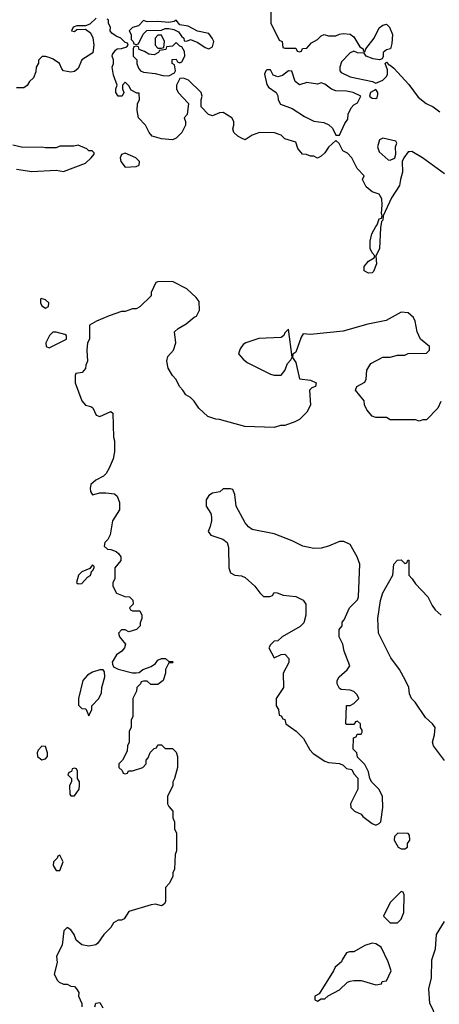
# Model space of a CAD drawing. Header units: inches. Extents: x 2668334 to 2765628, y 828034 to 955234.
# Tile 59 of 218: x 2681368 to 2683681, y 872125 to 877551. Entities that reach past the tile are written whole.
import ezdxf

# ---------------------------------------------------------------- set-up
doc = ezdxf.new("R2010")
doc.units = ezdxf.units.IN
doc.header["$MEASUREMENT"] = 0
doc.layers.add('C6887', color=7, linetype='Continuous')

msp = doc.modelspace()

# ---------------------------------------------------------------- linework, layer by layer
at = {"layer": 'C6887', "color": 4}
for points, elevation in [([(2682752, 877650), (2682752.7, 877532.7), (2682798, 877438), (2682814, 877430), (2682818, 877398), (2682830, 877394), (2682890, 877394), (2682898, 877378), (2682910, 877374), (2682922, 877378), (2682927.3, 877392.7), (2682950, 877394), (2682976.4, 877423.6), (2683010, 877442), (2683030, 877462), (2683046, 877470), (2683070, 877462), (2683110, 877462), (2683130, 877472), (2683150, 877474), (2683190, 877471), (2683210, 877456), (2683242, 877402), (2683262, 877390), (2683262, 877382), (2683270, 877374), (2683275.3, 877390), (2683322, 877450), (2683350, 877506), (2683370, 877520.7), (2683390, 877526), (2683406, 877510), (2683422, 877470), (2683419.8, 877420.2), (2683412, 877390), (2683390, 877384), (2683371.3, 877370), (2683371, 877349), (2683365.4, 877334.6), (2683351.1, 877328.9), (2683315.5, 877335.5), (2683278, 877350), (2683267.3, 877367.3), (2683230, 877368), (2683210, 877378), (2683190, 877368), (2683142, 877318), (2683132, 877290), (2683132, 877270), (2683139.6, 877259.6), (2683190, 877236), (2683312, 877210), (2683330, 877201), (2683370, 877218), (2683390, 877237.3), (2683395.4, 877250), (2683395.1, 877275.1), (2683382, 877310), (2683390, 877316), (2683402, 877302), (2683410, 877301), (2683430, 877283), (2683513.6, 877193.6), (2683564.2, 877124.2), (2683608.3, 877088.3), (2683646.8, 877070), (2683683.8, 877043.8)], 4), ([(2681790, 877559), (2681754.4, 877525.6), (2681730, 877517.2), (2681683.5, 877516.5), (2681662, 877510), (2681654, 877490), (2681670, 877486.8), (2681683.1, 877496.9), (2681730, 877498), (2681758, 877478), (2681771.1, 877451.1), (2681776, 877410), (2681770.8, 877369.2), (2681710.7, 877329.3), (2681690, 877282), (2681670, 877265.2), (2681650, 877261.2), (2681610, 877268.7), (2681600.2, 877280.2), (2681588, 877310), (2681552.9, 877332.9), (2681530, 877342), (2681510, 877348.7), (2681492, 877348), (2681472, 877328), (2681472, 877312), (2681458, 877290), (2681456.9, 877263.1), (2681444.7, 877230), (2681422, 877210), (2681410, 877188), (2681390, 877175.3), (2681350, 877175.3)], 4), ([(2683710, 876702), (2683588.7, 876790), (2683530, 876824), (2683516.9, 876823.1), (2683510, 876822), (2683484.7, 876790), (2683476, 876770), (2683478, 876710), (2683466, 876670), (2683462, 876638), (2683417.3, 876570), (2683371, 876470), (2683370, 876446), (2683362, 876438), (2683356.9, 876403.1), (2683350.7, 876289.3), (2683331.6, 876248.4), (2683334.8, 876205.2), (2683317.3, 876162.7), (2683310, 876155.3), (2683290, 876153.2), (2683266.2, 876166.2), (2683266, 876190), (2683290, 876221), (2683322, 876238), (2683326, 876250), (2683310, 876266), (2683299.3, 876290), (2683299.3, 876330), (2683309.4, 876370.6), (2683330, 876412), (2683339, 876421), (2683350, 876454), (2683362, 876458), (2683366, 876470), (2683362, 876482), (2683366.6, 876530), (2683364.1, 876564.1), (2683350, 876589), (2683310, 876602), (2683278, 876630), (2683258, 876670), (2683266, 876690), (2683228, 876730), (2683198, 876790), (2683174.6, 876814.6), (2683148.9, 876828.9), (2683128.4, 876868.4), (2683110, 876886), (2683070, 876848), (2683050, 876818), (2683030, 876798), (2683010, 876788), (2682990, 876798), (2682970, 876798), (2682948, 876808), (2682926, 876810), (2682901.2, 876841.2), (2682890, 876875.3), (2682830, 876895.3), (2682810, 876915.3), (2682772.7, 876927.3), (2682690, 876928.7), (2682650, 876915.3), (2682610.6, 876889.4), (2682590, 876897.2), (2682569.5, 876909.5), (2682548.7, 876930), (2682542, 876950), (2682548.7, 876970), (2682548.7, 876990), (2682538, 877010), (2682490, 877039), (2682470, 877037.2), (2682430, 877022), (2682409.2, 877029.2), (2682368.7, 877070), (2682368.9, 877108.9), (2682374, 877130), (2682368.7, 877150), (2682298, 877218), (2682270, 877228), (2682250, 877226), (2682232, 877190), (2682232, 877170), (2682242, 877150), (2682298, 877090), (2682291.1, 877028.9), (2682274, 877010), (2682282, 876990), (2682282, 876970), (2682262, 876930), (2682230, 876898), (2682210.5, 876889.5), (2682150, 876894), (2682098, 876910), (2682082, 876930), (2682062, 876970), (2682022, 877010), (2682015.3, 877050), (2682018, 877090), (2682028, 877110), (2682026, 877146), (2682014, 877146), (2681982, 877162), (2681970, 877186), (2681950, 877206), (2681934, 877190), (2681934, 877170), (2681942, 877150), (2681932, 877130), (2681910, 877129), (2681898, 877150), (2681898, 877170), (2681906, 877190), (2681884.7, 877244.7), (2681878, 877290), (2681886, 877310), (2681886, 877330), (2681878, 877350), (2681880.4, 877359.6), (2681896.4, 877383.6), (2681906, 877390), (2681930, 877392), (2681958, 877402), (2681966, 877410), (2681962, 877422), (2681950, 877426), (2681926, 877450), (2681900.2, 877460.2), (2681876.4, 877476.4), (2681866, 877490), (2681868, 877510), (2681858, 877530), (2681858, 877550), (2681850, 877554)], 4), ([(2681350, 876727.7), (2681434.4, 876714.4), (2681570, 876722), (2681610, 876714), (2681730, 876761), (2681762, 876790), (2681778, 876810), (2681778, 876818), (2681768, 876828), (2681750, 876828.7), (2681739, 876839), (2681690, 876859), (2681666.4, 876853.6), (2681590, 876853.2), (2681570, 876845.2), (2681510, 876844), (2681490, 876849), (2681386.3, 876846.3), (2681330, 876859)], 8), ([(2683690, 875446), (2683672, 875410), (2683610, 875346), (2683590, 875346), (2683570, 875338), (2683550, 875346), (2683410, 875346), (2683390, 875358), (2683330, 875358), (2683310, 875366), (2683280.4, 875400.4), (2683268.4, 875428.4), (2683266, 875450), (2683218, 875510), (2683226, 875530), (2683270, 875554), (2683278, 875570), (2683280.4, 875619.6), (2683303.1, 875656.9), (2683370, 875691.3), (2683410, 875692), (2683450, 875702), (2683490, 875702), (2683510, 875712), (2683610, 875714), (2683626, 875730), (2683626, 875750), (2683578, 875790), (2683558, 875830), (2683548, 875890), (2683538, 875910), (2683510, 875935.3), (2683470, 875939), (2683387.1, 875892.9), (2683286.2, 875873.8), (2683150, 875835.1), (2682970, 875816), (2682930, 875819.3), (2682919, 875801), (2682890, 875718), (2682872.7, 875707.3), (2682872, 875690), (2682890, 875662), (2682910, 875571), (2682970, 875564.7), (2683002, 875550), (2682998, 875530), (2682978, 875522), (2682964.7, 875510), (2682970, 875426), (2682950, 875388), (2682910, 875348), (2682885.4, 875334.6), (2682830, 875315.3), (2682805.4, 875314.6), (2682770, 875304), (2682609.1, 875309.1), (2682468.4, 875348.4), (2682448.9, 875348.9), (2682404.7, 875364.7), (2682355.3, 875410), (2682330, 875448), (2682310, 875468), (2682283.1, 875483.1), (2682268, 875510), (2682250, 875528), (2682229.2, 875570), (2682209.4, 875590), (2682185.6, 875630), (2682179.5, 875670), (2682184.5, 875695.5), (2682215.3, 875730), (2682229, 875770), (2682221.2, 875830), (2682242, 875850), (2682285.6, 875874.4), (2682330, 875911), (2682343.1, 875916.9), (2682359, 875950), (2682357.2, 875997.2), (2682340.2, 876020.2), (2682290, 876068), (2682210, 876108), (2682130, 876106), (2682118, 876102), (2682092.7, 876047.3), (2682092, 876030), (2682030, 875968), (2682010, 875958), (2681990, 875958), (2681950, 875942), (2681930, 875942), (2681861.4, 875918.6), (2681791.1, 875888.9), (2681752.7, 875867.3), (2681752, 875790), (2681742, 875770), (2681738, 875730), (2681742, 875670), (2681732.7, 875647.3), (2681731.6, 875628.4), (2681712.7, 875607.3), (2681678, 875602), (2681674, 875590), (2681674, 875550), (2681710.8, 875450), (2681730, 875426.8), (2681759.8, 875419.8), (2681771.1, 875411.1), (2681790, 875372), (2681810, 875364.7), (2681870, 875392), (2681882, 875382), (2681884.7, 875250), (2681891.3, 875230), (2681890.8, 875170), (2681882.8, 875130), (2681861.4, 875078.6), (2681844.7, 875050), (2681830, 875035.3), (2681787.5, 875012.5), (2681761, 874990), (2681756, 874970), (2681758, 874950), (2681770, 874932), (2681810, 874942.8), (2681843.5, 874943.5), (2681890, 874938), (2681905.4, 874925.4), (2681918, 874890), (2681918, 874850), (2681878.8, 874790), (2681867.3, 874712.7), (2681854, 874686), (2681838, 874670), (2681834, 874650), (2681852.7, 874632.7), (2681870, 874632), (2681899.8, 874619.8), (2681912, 874610), (2681924.7, 874590), (2681924.7, 874570), (2681892, 874530), (2681892, 874470), (2681882, 874450), (2681882, 874430), (2681902, 874390), (2681947.3, 874372.7), (2681974, 874370), (2681991.6, 874351.6), (2681994, 874330), (2681974, 874310), (2681978, 874298), (2681990, 874294), (2682030, 874294), (2682042, 874270), (2682042, 874250), (2682032.7, 874227.3), (2682032, 874210), (2682012, 874190), (2681970, 874178), (2681950, 874188), (2681930, 874188), (2681912, 874170), (2681918, 874150), (2681951.1, 874108.9), (2681946, 874090), (2681931.3, 874070), (2681901, 874050), (2681878, 874010), (2681879.6, 873999.6), (2681885.4, 873985.4), (2681910.9, 873970.9), (2681990, 873952), (2682010, 873952), (2682027.3, 873952.7), (2682046, 873970), (2682092.9, 873987.1), (2682116.5, 874003.5), (2682130, 874022), (2682150, 874031.3), (2682171.1, 874031.1), (2682190, 874014), (2682210, 874014), (2682214, 874010), (2682210, 874006), (2682190, 874006), (2682172, 873970), (2682171.3, 873950), (2682158, 873910), (2682130, 873888), (2682090, 873888), (2682070, 873906), (2682050, 873906), (2682038, 873902), (2682034, 873890), (2682014, 873870), (2682012, 873850), (2681992, 873810), (2681992, 873710), (2681982, 873690), (2681982, 873650), (2681972, 873630), (2681972, 873570), (2681962, 873550), (2681959.6, 873520.4), (2681934, 873470), (2681914, 873450), (2681914, 873430), (2681932.7, 873412.7), (2681938, 873398), (2681950, 873394), (2681962, 873398), (2681968, 873412), (2681990, 873412), (2682046, 873430), (2682066, 873450), (2682066, 873470), (2682076.4, 873483.6), (2682087.3, 873512.7), (2682110, 873534), (2682122, 873538), (2682130, 873554), (2682150, 873554), (2682170, 873534), (2682210, 873534), (2682230, 873514), (2682238, 873490), (2682238, 873430), (2682222, 873370), (2682212, 873350), (2682212, 873330), (2682182, 873270), (2682182, 873230), (2682190, 873214), (2682212, 873190), (2682212.7, 873152.7), (2682222, 873130), (2682222, 873090), (2682232, 873070), (2682232, 872970), (2682224.7, 872950), (2682222, 872870), (2682212, 872850), (2682211.6, 872828.4), (2682192, 872790), (2682171.6, 872768.4), (2682172, 872690), (2682163.6, 872676.4), (2682150, 872668), (2682116, 872676), (2682092.9, 872672.9), (2681970, 872635.3), (2681943.6, 872596.4), (2681930, 872588.7), (2681910, 872588), (2681885.4, 872574.6), (2681870, 872548), (2681830.9, 872509.1), (2681799.1, 872460.9), (2681787.1, 872452.9), (2681750, 872445.2), (2681710, 872453.2), (2681679, 872479), (2681668.7, 872510), (2681650, 872535.3), (2681630, 872548), (2681612, 872530), (2681602, 872450), (2681571.3, 872390), (2681574.8, 872354.8), (2681558, 872290), (2681576, 872256), (2681586, 872246), (2681610, 872236), (2681630, 872234.8), (2681650, 872224.7), (2681670, 872222), (2681682, 872210), (2681694, 872190), (2681692, 872170), (2681711.3, 872130), (2681711, 872110)], 8), ([(2683710, 873468.7), (2683649, 873550), (2683644, 873570), (2683655.1, 873610), (2683657.2, 873650), (2683644, 873670), (2683605.1, 873705.1), (2683548, 873790), (2683528, 873810), (2683516.4, 873836.4), (2683513.2, 873870), (2683495.1, 873910), (2683460.9, 873970), (2683414.2, 874034.2), (2683346, 874170), (2683342, 874250), (2683357.2, 874350), (2683370, 874392), (2683424, 874490), (2683429.4, 874550.6), (2683450, 874572), (2683470, 874574), (2683490, 874554), (2683502, 874558), (2683507.3, 874572.7), (2683512.7, 874572.7), (2683512, 874490), (2683532, 874470), (2683550, 874442), (2683618, 874370), (2683642, 874322), (2683658.8, 874298.8), (2683691.3, 874270)], 8), ([(2683709, 871550), (2683651.9, 871611.9), (2683634.5, 871650), (2683627.6, 871690), (2683633.3, 871730), (2683649.6, 871790), (2683661.2, 871878.8), (2683672.7, 871910), (2683668.7, 871930), (2683649.3, 871949.3), (2683641.2, 871970), (2683649.4, 871990.6), (2683654.8, 872025.2), (2683652.7, 872070), (2683649.2, 872090), (2683629.2, 872130), (2683623.7, 872210), (2683637, 872270), (2683639.3, 872370), (2683659.3, 872430), (2683665.2, 872510), (2683710, 872581)], 8), ([(2681782, 872110), (2681788.4, 872131.6), (2681810, 872134), (2681825.4, 872105.4)], 8)]:
    msp.add_lwpolyline(points, dxfattribs=dict(at, elevation=elevation))
for points, elevation in [([(2682230, 877548), (2682218.8, 877541.2), (2682190, 877535.1), (2682130, 877540.9), (2682070, 877539), (2682050, 877546), (2682022, 877518), (2681990, 877508), (2681972, 877490), (2681982, 877470), (2681982, 877442), (2681994, 877430), (2681998, 877418), (2682010, 877414), (2682022, 877418), (2682048.4, 877471.6), (2682068, 877492), (2682150, 877494), (2682170, 877502), (2682190, 877502), (2682216.9, 877496.9), (2682243.6, 877483.6), (2682259.6, 877459.6), (2682272, 877450), (2682274, 877434), (2682290, 877432), (2682310, 877442), (2682350, 877424.7), (2682390, 877398), (2682410, 877391.3), (2682430, 877402), (2682437.2, 877430), (2682429.2, 877450), (2682410, 877474), (2682348, 877488), (2682296, 877516), (2682250, 877522)], 4), ([(2682150, 877466), (2682130, 877466), (2682114, 877450), (2682114, 877410), (2682130, 877394), (2682150, 877394), (2682162, 877398), (2682166, 877430)], 4), ([(2682230, 877426), (2682210, 877406), (2682178, 877402), (2682172.7, 877387.3), (2682138, 877382), (2682134, 877370), (2682110, 877358), (2682080.4, 877360.4), (2682056.4, 877376.4), (2682040.4, 877380.4), (2682027.3, 877387.3), (2682022, 877402), (2682010, 877406), (2681998, 877402), (2681994, 877390), (2681994, 877350), (2682014, 877330), (2682014, 877310), (2682023.6, 877283.6), (2682034, 877270), (2682050, 877262), (2682115.3, 877255.3), (2682156.4, 877243.6), (2682190, 877242), (2682222, 877258), (2682226, 877270), (2682222, 877302), (2682208, 877310), (2682208, 877332), (2682230, 877334), (2682238, 877318), (2682250, 877314), (2682262, 877318), (2682278, 877350), (2682276.4, 877376.4), (2682262, 877402), (2682250, 877406)], 4), ([(2682750, 877275.3), (2682730, 877275.3), (2682724.7, 877270), (2682718, 877250), (2682730, 877194), (2682739.6, 877179.6), (2682782, 877150), (2682791.1, 877131.1), (2682792, 877110), (2682806, 877086), (2682870, 877061), (2682937.5, 877017.5), (2682990, 876991), (2683043.6, 876983.6), (2683071.6, 876971.6), (2683092.7, 876952.7), (2683110, 876914), (2683130, 876914), (2683160.4, 876979.6), (2683176.4, 877003.6), (2683178, 877030), (2683194.6, 877065.4), (2683210, 877082), (2683230, 877092), (2683248.7, 877130), (2683206, 877150), (2683170, 877157), (2683110, 877158.7), (2683087.3, 877167.3), (2683050, 877196), (2683030, 877202.7), (2683010, 877196), (2682950, 877205.2), (2682910, 877192.3), (2682886.6, 877210), (2682868, 877268), (2682850, 877268.7), (2682817.1, 877242.9), (2682790, 877236), (2682764.7, 877244.7)], 4), ([(2683330, 877166), (2683300.7, 877150), (2683296, 877130), (2683310, 877118.8), (2683330, 877116), (2683338, 877122), (2683342, 877138), (2683342, 877150)], 4), ([(2683370, 876898), (2683351.6, 876888.4), (2683341, 876850), (2683350, 876822), (2683398, 876778), (2683410, 876776), (2683430, 876786), (2683435.3, 876790), (2683441.2, 876810), (2683439, 876850), (2683446, 876870), (2683442, 876882)], 4), ([(2681950, 876815.3), (2681930, 876808), (2681921, 876790), (2681926, 876770), (2681950, 876738), (2682010, 876742), (2682026, 876750), (2682028, 876770), (2682008, 876790)], 8), ([(2681486, 876014), (2681482, 876010), (2681482, 875990), (2681490, 875974), (2681510, 875962), (2681526, 875970), (2681528, 875990), (2681510, 876008)], 8), ([(2681570, 875828), (2681550, 875828), (2681532, 875810), (2681512, 875770), (2681514, 875750), (2681530, 875742), (2681626, 875790), (2681626, 875810), (2681616.4, 875816.4)], 8), ([(2682850, 875846), (2682830, 875826), (2682824.7, 875810), (2682810, 875799), (2682686.4, 875793.6), (2682614, 875770), (2682599.6, 875760.4), (2682583.6, 875736.4), (2682574, 875710), (2682599.6, 875679.6), (2682622, 875662), (2682750, 875598), (2682770, 875592), (2682810, 875592), (2682830, 875618), (2682843.5, 875656.5), (2682863.2, 875676.8), (2682869.4, 875690.6)], 8), ([(2682530, 874966), (2682490, 874966), (2682471.6, 874948.4), (2682430, 874942), (2682410, 874928.7), (2682395.3, 874904.7), (2682396, 874870), (2682421, 874830), (2682426, 874810), (2682426, 874790), (2682418, 874758), (2682406, 874730), (2682422, 874710), (2682487.5, 874687.5), (2682510.8, 874670), (2682518, 874642), (2682521, 874530), (2682530, 874502), (2682554, 874490), (2682590, 874486), (2682610, 874476), (2682664.7, 874430), (2682691.6, 874391.6), (2682712.7, 874372.7), (2682747.3, 874372.7), (2682762, 874378), (2682770, 874394), (2682787.3, 874392.7), (2682819.6, 874379.6), (2682890, 874371.3), (2682930, 874351.3), (2682944.7, 874330), (2682946, 874270), (2682933.7, 874226.3), (2682913.7, 874206.3), (2682814, 874150), (2682791.6, 874128.4), (2682770, 874126), (2682750, 874106), (2682742, 874090), (2682770, 874034), (2682808.4, 874051.6), (2682830, 874054), (2682851.3, 874030), (2682851.1, 874008.9), (2682821, 873950), (2682822, 873870), (2682782, 873810), (2682782, 873770), (2682794, 873750), (2682798, 873718), (2682810, 873714), (2682818, 873698), (2682830, 873694), (2682834, 873670), (2682892, 873630), (2682932, 873590), (2682966.4, 873526.4), (2682986.4, 873506.4), (2683050, 873464.7), (2683070, 873458), (2683131.1, 873451.1), (2683150, 873442), (2683170, 873424.7), (2683198, 873418), (2683210, 873394), (2683231.6, 873371.6), (2683232, 873310), (2683192, 873230), (2683194, 873210), (2683214, 873190), (2683250, 873172), (2683259.8, 873159.8), (2683310, 873122), (2683330, 873112), (2683350, 873122), (2683358, 873130), (2683368.7, 873210), (2683368, 873270), (2683348.4, 873308.4), (2683308.4, 873348.4), (2683298, 873370), (2683290, 873406), (2683270, 873446), (2683230, 873486), (2683226, 873510), (2683206, 873530), (2683207.3, 873592.7), (2683222, 873598), (2683227.3, 873612.7), (2683250, 873614), (2683256.4, 873623.6), (2683256.4, 873636.4), (2683246, 873650), (2683246, 873670), (2683230, 873686), (2683218, 873682), (2683210, 873666), (2683170, 873666), (2683166, 873670), (2683168.7, 873771.3), (2683190, 873772), (2683210, 873782), (2683238, 873810), (2683228, 873830), (2683210, 873848), (2683190, 873855.3), (2683140.4, 873860.4), (2683130, 873866), (2683118, 873890), (2683118, 873910), (2683128, 873930), (2683172.9, 873967.1), (2683188, 873990), (2683157.2, 874070), (2683148.7, 874110), (2683128, 874150), (2683128, 874190), (2683146, 874210), (2683146, 874230), (2683156.4, 874243.6), (2683186, 874310), (2683230, 874354), (2683235.3, 874370), (2683242, 874550), (2683228.7, 874590), (2683190, 874658), (2683154.6, 874674.6), (2683130, 874675.3), (2683070, 874649), (2683030, 874639), (2682990, 874637.2), (2682929.3, 874649.3), (2682870, 874679), (2682770, 874717.2), (2682650, 874742), (2682630, 874755.3), (2682610, 874779), (2682562, 874870), (2682554.6, 874934.6), (2682542, 874962)], 12), ([(2681770, 874546), (2681754, 874526), (2681710, 874508), (2681692, 874490), (2681682, 874450), (2681690, 874442), (2681710, 874444.7), (2681741.2, 874478.8), (2681758, 874490), (2681766, 874514), (2681770, 874514), (2681778, 874530), (2681778, 874538)], 8), ([(2681810, 873968), (2681770, 873955.3), (2681741.4, 873938.6), (2681716, 873910), (2681692, 873810), (2681692.7, 873772.7), (2681710, 873754), (2681732.7, 873752.7), (2681750, 873714), (2681766, 873750), (2681766, 873770), (2681804, 873810), (2681818.6, 873841.4), (2681821.2, 873870), (2681838, 873930), (2681836.4, 873956.4), (2681827.3, 873967.3)], 8), ([(2681490, 873548), (2681470, 873526), (2681464.7, 873510), (2681466, 873490), (2681490, 873471.3), (2681510, 873478), (2681522, 873490), (2681522, 873510), (2681510, 873546)], 8), ([(2681670, 873426), (2681658, 873422), (2681652.7, 873407.3), (2681638, 873402), (2681634, 873390), (2681654, 873370), (2681654, 873350), (2681642, 873330), (2681643.6, 873283.6), (2681650, 873274), (2681670, 873274), (2681695.3, 873310), (2681698, 873330), (2681698, 873350), (2681686, 873370), (2681686, 873410), (2681682, 873422)], 8), ([(2683452.7, 873067.3), (2683434, 873050), (2683432, 873030), (2683454, 872990), (2683470, 872982), (2683490, 872982), (2683506, 872990), (2683506, 873010), (2683518, 873030), (2683516.4, 873056.4), (2683510, 873066)], 12), ([(2681590, 872946), (2681578, 872942), (2681574, 872930), (2681554, 872910), (2681552, 872890), (2681570, 872862), (2681590, 872862), (2681608, 872910)], 8), ([(2683470, 872746), (2683410, 872686), (2683374, 872610), (2683410, 872574), (2683450, 872574), (2683470, 872594), (2683486, 872630), (2683487.3, 872727.3), (2683482, 872742)], 12), ([(2683310, 872462), (2683270, 872448.7), (2683210, 872414), (2683186.4, 872413.6), (2683170, 872408), (2683144.7, 872370), (2683142, 872358), (2683106, 872330), (2683098, 872310), (2683018, 872182), (2682994, 872170), (2682994, 872150), (2683010, 872142), (2683030, 872154), (2683050, 872154), (2683068.4, 872171.6), (2683130, 872204.7), (2683174, 872246), (2683190, 872251.3), (2683210, 872256), (2683250, 872256), (2683330, 872232), (2683362, 872238), (2683366, 872250), (2683390, 872254), (2683415.3, 872310), (2683398.9, 872358.9), (2683360.4, 872440.4), (2683330, 872458)], 12)]:
    msp.add_lwpolyline(points, close=True, dxfattribs=dict(at, elevation=elevation))

doc.saveas('drawing.dxf')
